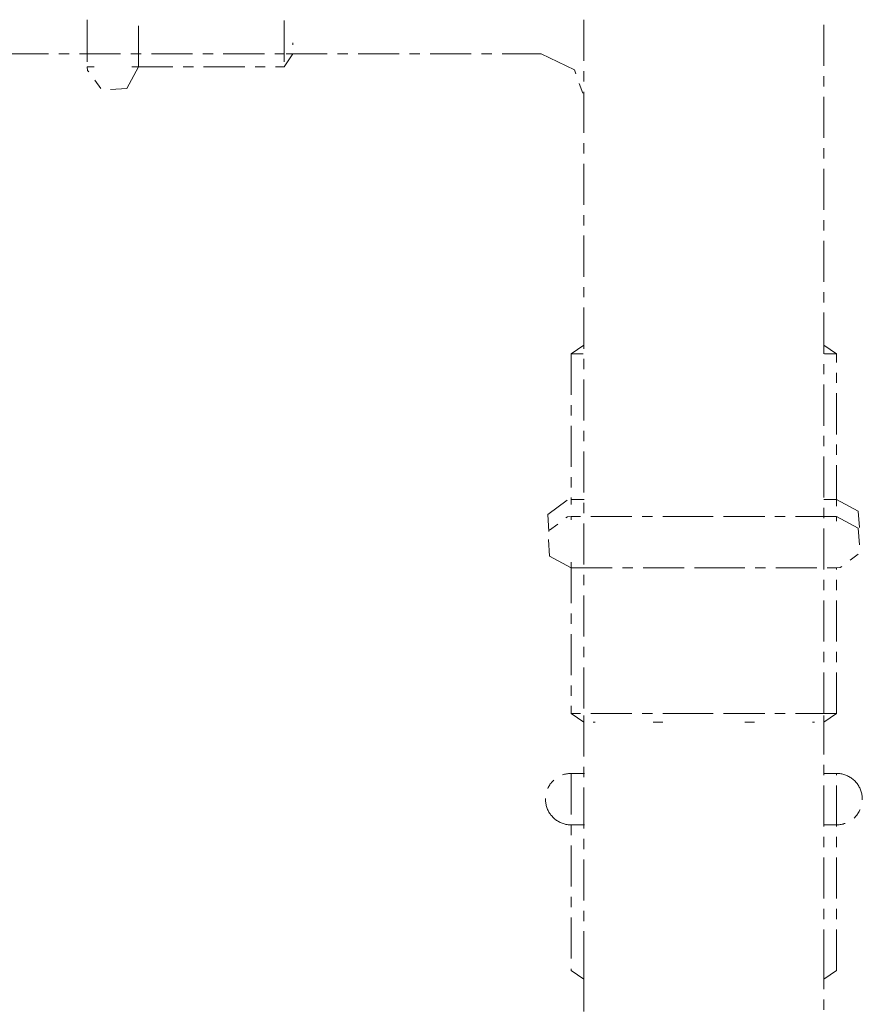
# Model space of a CAD drawing. Header units: millimetres. Extents: x 18815 to 33811, y -1140 to 12702.
# Tile 18 of 45: x 20481 to 20579, y 11840 to 11955. Entities that reach past the tile are written whole.
import ezdxf

# ---------------------------------------------------------------- set-up
doc = ezdxf.new("R2010")
doc.units = ezdxf.units.MM
doc.linetypes.add('WL_53_koudwater', pattern=[8.4, 4.8, -1.2, 1.2, -1.2])
doc.layers.add('57_Technische inrichting', color=7, linetype='Continuous', lineweight=18)

# ---------------------------------------------------------------- blocks, each defined once
blk = doc.blocks.new('NLRS_50_PIF_UN_Mapress C-staal bocht_geb - DN10-100 _ d12-108-3411783-00 begane grond_Meterkast')
at = {"layer": '57_Technische inrichting', "color": 161, "linetype": 'WL_53_koudwater', "true_color": 0xaaaaff}
for p, q in [((-10.11, 72), (-15.5, 72)), ((-15.5, 72), (-15.5, 71.19)), ((-10.11, 72), (-15.5, 72)), ((15.5, 72), (10.11, 72)), ((15.5, 72), (10.11, 72)), ((15.5, 71.5), (15.5, 72)), ((-15.5, 66.81), (-15.5, 49)), ((-15.5, 66), (-10.11, 66)), ((10.11, 66), (15.5, 66)), ((15.5, 49), (15.5, 66.61)), ((-15.5, 49), (-14, 48)), ((-10.11, 49), (-15.5, 49)), ((-14, 48.77), (-14, 19)), ((15.5, 49), (10.11, 49)), ((14, 48), (15.5, 49)), ((14, 19), (14, 48.77)), ((-12.93, 48), (-12.69, 48)), ((12.69, 48), (12.93, 48)), ((13.53, 13.97), (14, 19)), ((-49, 15.5), (-66.61, 15.5)), ((-66, 14.08), (-66, 15.5)), ((-48, 14), (-49, 15.5)), ((-49, 15.5), (-49, 14.08)), ((-66, -15.5), (-66, -13.99)), ((-66, -15.5), (-66, -14.08)), ((-49, -15.5), (-48, -14)), ((-49, -14.08), (-49, -15.5)), ((-66.81, -15.5), (-49, -15.5))]:
    blk.add_line(p, q, dxfattribs=at)
at = {"layer": '57_Technische inrichting', "color": 161, "linetype": 'WL_53_koudwater', "true_color": 0xaaaaff, "flags": 128}
for points in [[(-15.5, 66), (-18.02, 67.38), (-18.23, 70.25), (-15.92, 71.97), (-15.5, 72)], [(-10.01, 72), (-12.65, 72), (-15.41, 72), (-15.5, 72)], [(15.5, 72), (13.56, 72), (10, 72)], [(14.06, 72), (15.41, 72), (15.5, 72)], [(15.5, 72), (18.02, 70.62), (18.23, 67.75), (15.92, 66.03), (15.5, 66)], [(-14.31, 66), (-15.41, 66), (-15.5, 66)], [(-15.5, 66), (-13.56, 66), (-10.01, 66)], [(10, 66), (12.65, 66), (15.41, 66), (15.5, 66)], [(-14, 19), (-15.85, 15.12), (-19, 14)], [(-69.74, 18.09), (-67.75, 18.23), (-66.03, 15.92), (-66, 15.5)], [(-66, 13.99), (-66, 15.41), (-66, 15.5)], [(-66, -14.31), (-66, -15.41), (-66, -15.5)], [(-66, -15.5), (-67.38, -18.02), (-70.18, -18.22)]]:
    blk.add_lwpolyline(points, dxfattribs=at)
blk = doc.blocks.new('NLRS_50_PIF_UN_Mapress C-staal bocht_geb - DN10-100 _ d12-108-V2-00 begane grond_Meterkast')
at = {"layer": '57_Technische inrichting', "color": 161, "linetype": 'WL_53_koudwater', "true_color": 0xaaaaff}
for p, q in [((20561, 11897.02), (20545.5, 11897.02)), ((20545.5, 11897.02), (20545.5, 11896.62)), ((20561, 11897.02), (20545.5, 11897.02)), ((20576.5, 11897.02), (20561, 11897.02)), ((20576.5, 11897.02), (20561, 11897.02)), ((20576.5, 11896.49), (20576.5, 11897.02)), ((20545.5, 11891.7), (20545.5, 11874.02)), ((20545.5, 11891.02), (20561, 11891.02)), ((20561, 11891.02), (20576.5, 11891.02)), ((20576.5, 11874.02), (20576.5, 11891.03)), ((20545.5, 11874.02), (20547, 11873.02)), ((20561, 11874.02), (20545.5, 11874.02)), ((20547, 11873.79), (20547, 11844.02)), ((20576.5, 11874.02), (20561, 11874.02)), ((20575, 11873.02), (20576.5, 11874.02)), ((20575, 11844.02), (20575, 11873.79)), ((20548.07, 11873.02), (20548.31, 11873.02)), ((20555.08, 11873.02), (20556.22, 11873.02)), ((20565.78, 11873.02), (20566.92, 11873.02)), ((20573.69, 11873.02), (20573.93, 11873.02))]:
    blk.add_line(p, q, dxfattribs=at)
at = {"layer": '57_Technische inrichting', "color": 161, "linetype": 'WL_53_koudwater', "true_color": 0xaaaaff, "flags": 128}
for points in [[(20545.5, 11891.02), (20542.98, 11892.4), (20542.77, 11895.27), (20545.08, 11896.99), (20545.5, 11897.02)], [(20561, 11897.02), (20553.5, 11897.02), (20547.87, 11897.02), (20545.52, 11897.02), (20545.5, 11897.02)], [(20576.5, 11897.02), (20574.56, 11897.02), (20569.24, 11897.02), (20561.86, 11897.02), (20561, 11897.02)], [(20574.68, 11897.02), (20576.48, 11897.02), (20576.5, 11897.02)], [(20576.5, 11897.02), (20579.02, 11895.64), (20579.23, 11892.77), (20576.92, 11891.05), (20576.5, 11891.02)], [(20545.5, 11891.02), (20547.44, 11891.02), (20552.76, 11891.02), (20560.14, 11891.02), (20561, 11891.02)], [(20547.21, 11891.02), (20545.52, 11891.02), (20545.5, 11891.02)], [(20561, 11891.02), (20568.5, 11891.02), (20574.13, 11891.02), (20576.48, 11891.02), (20576.5, 11891.02)], [(20547, 11844.02), (20547, 11835.65), (20547, 11828.99), (20547, 11825.41), (20547, 11825.02)], [(20575, 11825.02), (20575, 11826.96), (20575, 11832.4), (20575, 11840.21), (20575, 11844.02)], [(20547.01, 11836.81), (20546.23, 11836.16), (20542.81, 11828.4), (20543.21, 11819.93), (20547.35, 11812.53), (20554.36, 11807.75), (20561, 11806.52)], [(20561, 11806.52), (20569.25, 11808.46), (20575.77, 11813.88), (20579.19, 11821.64), (20578.79, 11830.11), (20574.99, 11836.9)]]:
    blk.add_lwpolyline(points, dxfattribs=at)
at = {"layer": '57_Technische inrichting', "color": 161, "linetype": 'WL_53_koudwater', "true_color": 0xaaaaff}
for radius, start, end in [(15.5, 155.3076, 270), (15.5, 270, 24.9053), (14, 199.9712, 205.0288), (14, 334.9712, 340.0288), (14, 244.9712, 250.0288), (14, 289.9712, 295.0288)]:
    blk.add_arc((20561, 11825.02), radius, start, end, dxfattribs=at)
blk = doc.blocks.new('6732ISK_OD41_W_R24_rvt-1-00 begane grond_Meterkast')
at = {"layer": '57_Technische inrichting', "color": 161, "linetype": 'WL_53_koudwater', "true_color": 0xaaaaff}
for p, q in [((20547, 11955.01), (20547, 11874.02)), ((20575, 11874.02), (20575, 11955.01)), ((20261.29, 11951.02), (20512, 11951.02)), ((20545.5, 11867.02), (20545.5, 11844.02)), ((20546.91, 11867.02), (20545.5, 11867.02)), ((20546.91, 11867.02), (20545.5, 11867.02)), ((20576.5, 11867.02), (20575.09, 11867.02)), ((20576.5, 11867.02), (20575.09, 11867.02)), ((20576.5, 11844.02), (20576.5, 11867.02)), ((20545.5, 11861.02), (20546.91, 11861.02)), ((20575.09, 11861.02), (20576.5, 11861.02)), ((20545.5, 11844.02), (20547, 11843.02)), ((20575, 11843.02), (20576.5, 11844.02))]:
    blk.add_line(p, q, dxfattribs=at)
at = {"layer": '57_Technische inrichting', "color": 161, "linetype": 'WL_53_koudwater', "true_color": 0xaaaaff, "flags": 128}
for points in [[(20545.5, 11861.02), (20545.38, 11861.02), (20545.26, 11861.03), (20545.14, 11861.04), (20545.02, 11861.06), (20544.9, 11861.08), (20544.79, 11861.11), (20544.67, 11861.14), (20544.56, 11861.17), (20544.44, 11861.21), (20544.33, 11861.26), (20544.22, 11861.31), (20544.11, 11861.36), (20544.01, 11861.42), (20543.91, 11861.48), (20543.81, 11861.54), (20543.71, 11861.61), (20543.61, 11861.69), (20543.52, 11861.76), (20543.43, 11861.85), (20543.35, 11861.93), (20543.27, 11862.02), (20543.19, 11862.11), (20543.11, 11862.2), (20543.04, 11862.3), (20542.98, 11862.4), (20542.91, 11862.5), (20542.85, 11862.61), (20542.8, 11862.71), (20542.75, 11862.82), (20542.7, 11862.93), (20542.66, 11863.05), (20542.63, 11863.16), (20542.59, 11863.28), (20542.57, 11863.39), (20542.54, 11863.51), (20542.53, 11863.63), (20542.51, 11863.75), (20542.5, 11863.87), (20542.5, 11863.99), (20542.5, 11864.11), (20542.51, 11864.23), (20542.52, 11864.35), (20542.53, 11864.47), (20542.55, 11864.58), (20542.58, 11864.7), (20542.61, 11864.82), (20542.64, 11864.93), (20542.68, 11865.05), (20542.72, 11865.16), (20542.77, 11865.27), (20542.82, 11865.38), (20542.88, 11865.48), (20542.94, 11865.59), (20543.01, 11865.69), (20543.07, 11865.79), (20543.15, 11865.88), (20543.22, 11865.97), (20543.3, 11866.06), (20543.39, 11866.15), (20543.47, 11866.23), (20543.56, 11866.31), (20543.66, 11866.39), (20543.75, 11866.46), (20543.85, 11866.53), (20543.95, 11866.59), (20544.06, 11866.65), (20544.16, 11866.71), (20544.27, 11866.76), (20544.38, 11866.8), (20544.5, 11866.85), (20544.61, 11866.88), (20544.72, 11866.92), (20544.84, 11866.95), (20544.96, 11866.97), (20545.08, 11866.99), (20545.2, 11867), (20545.32, 11867.01), (20545.44, 11867.02), (20545.5, 11867.02)], [(20545.5, 11867.02), (20545.51, 11867.02), (20545.55, 11867.02), (20545.61, 11867.02), (20545.7, 11867.02), (20545.81, 11867.02), (20545.94, 11867.02), (20546.1, 11867.02), (20546.29, 11867.02), (20546.49, 11867.02), (20546.72, 11867.02), (20546.98, 11867.02)], [(20547.05, 11867.02), (20546.79, 11867.02), (20546.55, 11867.02), (20546.34, 11867.02), (20546.15, 11867.02), (20545.98, 11867.02), (20545.84, 11867.02), (20545.73, 11867.02), (20545.63, 11867.02), (20545.56, 11867.02), (20545.52, 11867.02), (20545.5, 11867.02), (20545.5, 11867.02)], [(20574.95, 11867.02), (20575.21, 11867.02), (20575.45, 11867.02), (20575.66, 11867.02), (20575.85, 11867.02), (20576.02, 11867.02), (20576.16, 11867.02), (20576.27, 11867.02), (20576.37, 11867.02), (20576.44, 11867.02), (20576.48, 11867.02), (20576.5, 11867.02), (20576.5, 11867.02)], [(20576.5, 11867.02), (20576.49, 11867.02), (20576.45, 11867.02), (20576.39, 11867.02), (20576.3, 11867.02), (20576.19, 11867.02), (20576.06, 11867.02), (20575.9, 11867.02), (20575.71, 11867.02), (20575.51, 11867.02), (20575.28, 11867.02), (20575.02, 11867.02)], [(20576.5, 11867.02), (20576.62, 11867.02), (20576.74, 11867.01), (20576.86, 11867), (20576.98, 11866.98), (20577.1, 11866.96), (20577.21, 11866.93), (20577.33, 11866.9), (20577.44, 11866.87), (20577.56, 11866.83), (20577.67, 11866.78), (20577.78, 11866.73), (20577.89, 11866.68), (20577.99, 11866.62), (20578.09, 11866.56), (20578.19, 11866.5), (20578.29, 11866.43), (20578.39, 11866.35), (20578.48, 11866.28), (20578.57, 11866.19), (20578.65, 11866.11), (20578.73, 11866.02), (20578.81, 11865.93), (20578.89, 11865.84), (20578.96, 11865.74), (20579.02, 11865.64), (20579.09, 11865.54), (20579.15, 11865.43), (20579.2, 11865.33), (20579.25, 11865.22), (20579.3, 11865.11), (20579.34, 11864.99), (20579.37, 11864.88), (20579.41, 11864.76), (20579.43, 11864.65), (20579.46, 11864.53), (20579.47, 11864.41), (20579.49, 11864.29), (20579.5, 11864.17), (20579.5, 11864.05), (20579.5, 11863.93), (20579.49, 11863.81), (20579.48, 11863.69), (20579.47, 11863.57), (20579.45, 11863.46), (20579.42, 11863.34), (20579.39, 11863.22), (20579.36, 11863.11), (20579.32, 11862.99), (20579.28, 11862.88), (20579.23, 11862.77), (20579.18, 11862.66), (20579.12, 11862.56), (20579.06, 11862.45), (20578.99, 11862.35), (20578.93, 11862.25), (20578.85, 11862.16), (20578.78, 11862.07), (20578.7, 11861.98), (20578.61, 11861.89), (20578.53, 11861.81), (20578.44, 11861.73), (20578.34, 11861.65), (20578.25, 11861.58), (20578.15, 11861.51), (20578.05, 11861.45), (20577.94, 11861.39), (20577.84, 11861.33), (20577.73, 11861.28), (20577.62, 11861.24), (20577.5, 11861.19), (20577.39, 11861.16), (20577.28, 11861.12), (20577.16, 11861.09), (20577.04, 11861.07), (20576.92, 11861.05), (20576.8, 11861.04), (20576.68, 11861.03), (20576.56, 11861.02), (20576.5, 11861.02)], [(20545.5, 11861.02), (20545.51, 11861.02), (20545.55, 11861.02), (20545.61, 11861.02), (20545.7, 11861.02), (20545.81, 11861.02), (20545.94, 11861.02), (20546.1, 11861.02), (20546.29, 11861.02), (20546.49, 11861.02), (20546.72, 11861.02), (20546.98, 11861.02)], [(20547.05, 11861.02), (20546.79, 11861.02), (20546.55, 11861.02), (20546.34, 11861.02), (20546.15, 11861.02), (20545.98, 11861.02), (20545.84, 11861.02), (20545.73, 11861.02), (20545.63, 11861.02), (20545.56, 11861.02), (20545.52, 11861.02), (20545.5, 11861.02), (20545.5, 11861.02)], [(20574.95, 11861.02), (20575.21, 11861.02), (20575.45, 11861.02), (20575.66, 11861.02), (20575.85, 11861.02), (20576.02, 11861.02), (20576.16, 11861.02), (20576.27, 11861.02), (20576.37, 11861.02), (20576.44, 11861.02), (20576.48, 11861.02), (20576.5, 11861.02), (20576.5, 11861.02)], [(20576.5, 11861.02), (20576.49, 11861.02), (20576.45, 11861.02), (20576.39, 11861.02), (20576.3, 11861.02), (20576.19, 11861.02), (20576.06, 11861.02), (20575.9, 11861.02), (20575.71, 11861.02), (20575.51, 11861.02), (20575.28, 11861.02), (20575.02, 11861.02)]]:
    blk.add_lwpolyline(points, dxfattribs=at)
at = {"layer": '57_Technische inrichting', "color": 161, "linetype": 'WL_53_koudwater', "lineweight": 18, "true_color": 0xaaaaff, "rotation": 90}
blk.add_blockref('NLRS_50_PIF_UN_Mapress C-staal bocht_geb - DN10-100 _ d12-108-3411783-00 begane grond_Meterkast', (20561, 11965.02), dxfattribs=at)
at = {"layer": '57_Technische inrichting', "color": 161, "linetype": 'WL_53_koudwater', "lineweight": 18, "true_color": 0xaaaaff}
blk.add_blockref('NLRS_50_PIF_UN_Mapress C-staal bocht_geb - DN10-100 _ d12-108-V2-00 begane grond_Meterkast', (0, 0), dxfattribs=at)

msp = doc.modelspace()

# ---------------------------------------------------------------- block references
at = {"lineweight": 5}
msp.add_blockref('6732ISK_OD41_W_R24_rvt-1-00 begane grond_Meterkast', (0, 0), dxfattribs=at)

doc.saveas('drawing.dxf')
